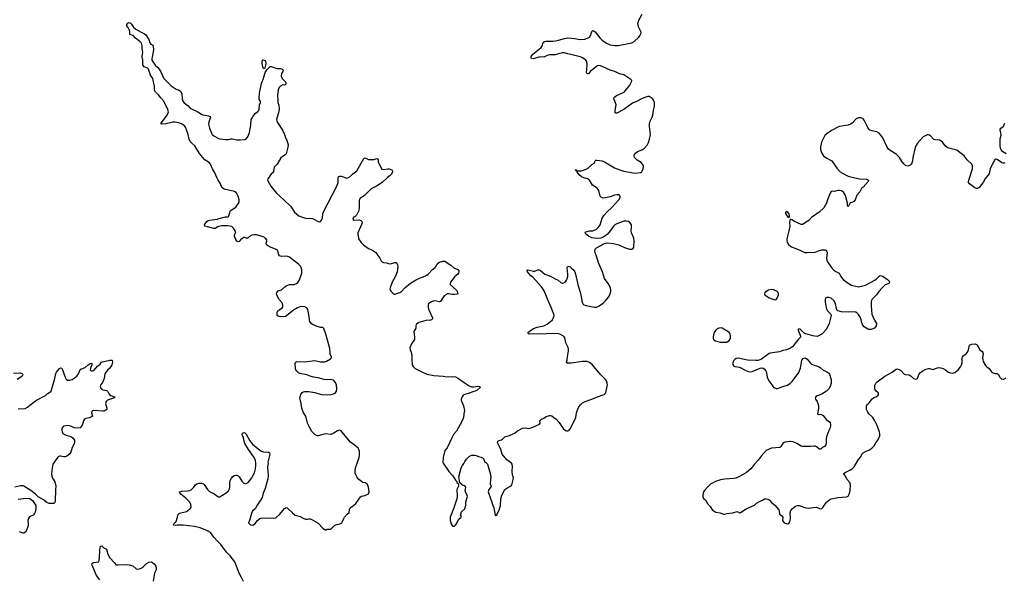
# Model space of a CAD drawing. Header units: inches. Extents: x 1678753 to 1858649, y 384643 to 522370.
# Tile 60 of 91: x 1776536 to 1793737, y 450882 to 460654. Entities that reach past the tile are written whole.
import ezdxf

# ---------------------------------------------------------------- set-up
doc = ezdxf.new("R2010")
doc.units = ezdxf.units.IN
doc.header["$MEASUREMENT"] = 0
for name, color, linetype in [('B7475', 7, 'Continuous'), ('B7476', 7, 'Continuous'), ('B7485', 7, 'Continuous'), ('B7486', 7, 'Continuous'), ('B7495', 7, 'Continuous')]:
    doc.layers.add(name, color=color, linetype=linetype)

msp = doc.modelspace()

# ---------------------------------------------------------------- linework, layer by layer
at = {"layer": 'B7475', "color": 6, "elevation": 300}
for points in [[(1780000, 457865), (1779985, 457890), (1779941, 457990), (1779906, 458050), (1779868, 458130), (1779850, 458153), (1779772, 458210), (1779733, 458250), (1779678, 458318), (1779593, 458450), (1779541, 458501), (1779516, 458530), (1779498, 458570), (1779480, 458650), (1779450, 458730), (1779430, 458776), (1779410, 458804), (1779375, 458830), (1779333, 458850), (1779250, 458867), (1779210, 458866), (1779090, 458834), (1779008, 458830), (1779010, 458850), (1779034, 458890), (1779096, 458964), (1779120, 459000), (1779132, 459030), (1779133, 459047), (1779126, 459086), (1779055, 459230), (1779000, 459290), (1778962, 459342), (1778910, 459390), (1778897, 459410), (1778891, 459430), (1778891, 459490), (1778860, 459630), (1778824, 459684), (1778785, 459790), (1778768, 459808), (1778710, 459833), (1778690, 459867), (1778688, 459950), (1778678, 460000)], [(1778850, 460000), (1778844, 459976), (1778845, 459950), (1778901, 459861), (1778950, 459820), (1778974, 459790), (1779008, 459730), (1779023, 459690), (1779054, 459630), (1779181, 459501), (1779270, 459444), (1779322, 459422), (1779350, 459398), (1779370, 459361), (1779372, 459270), (1779388, 459230), (1779410, 459203), (1779478, 459150), (1779512, 459110), (1779650, 459046), (1779710, 459002), (1779733, 458993), (1779834, 458974), (1779862, 458962), (1779868, 458948), (1779841, 458870), (1779835, 458830), (1779850, 458759), (1779890, 458664), (1779899, 458650), (1779930, 458626), (1779990, 458591), (1780000, 458587)], [(1780000, 457036), (1779950, 457009), (1779930, 457008), (1779770, 457050), (1779767, 457070), (1779777, 457090), (1779807, 457130), (1779831, 457149), (1779850, 457155), (1779897, 457157), (1779990, 457172), (1780000, 457175)], [(1776510, 453860), (1776630, 453867), (1776670, 453887), (1776714, 453926), (1776828, 454010), (1776988, 454092), (1777018, 454122), (1777063, 454150), (1777083, 454170), (1777098, 454210), (1777148, 454390), (1777165, 454475), (1777178, 454502), (1777201, 454530), (1777230, 454563), (1777250, 454574), (1777270, 454568), (1777276, 454556), (1777330, 454410), (1777350, 454377), (1777370, 454362), (1777410, 454360), (1777450, 454373), (1777532, 454428), (1777563, 454470), (1777587, 454530), (1777606, 454550), (1777679, 454581), (1777730, 454628), (1777770, 454650), (1777795, 454655), (1777798, 454650), (1777795, 454630), (1777771, 454570), (1777770, 454534), (1777790, 454523), (1777810, 454523), (1777830, 454531), (1777898, 454602), (1777942, 454638), (1777968, 454672), (1777981, 454679), (1778110, 454710), (1778152, 454710), (1778156, 454676), (1778148, 454630), (1778110, 454570), (1778068, 454532), (1778034, 454490), (1778025, 454470), (1778011, 454389), (1777982, 454318), (1777949, 454270), (1777944, 454250), (1777948, 454228), (1777965, 454205), (1777990, 454192), (1778057, 454177), (1778069, 454169), (1778085, 454130), (1778104, 454110), (1778130, 454094), (1778191, 454070), (1778191, 454050), (1778090, 454018), (1778070, 454010), (1778046, 453990), (1778038, 453970), (1778036, 453950), (1778060, 453870), (1778056, 453850), (1778030, 453828), (1778010, 453819), (1777990, 453816), (1777830, 453830), (1777810, 453825), (1777795, 453810), (1777792, 453790), (1777810, 453730), (1777758, 453702), (1777690, 453692), (1777670, 453680), (1777652, 453650), (1777633, 453587), (1777603, 453537), (1777592, 453528), (1777550, 453523), (1777492, 453528), (1777410, 453560), (1777370, 453568), (1777310, 453559), (1777293, 453550), (1777278, 453530), (1777272, 453510), (1777272, 453488), (1777278, 453458), (1777291, 453431), (1777314, 453414), (1777350, 453397), (1777430, 453374), (1777462, 453350), (1777492, 453310), (1777493, 453270), (1777488, 453250), (1777450, 453184), (1777430, 453104), (1777410, 453074), (1777357, 453030), (1777330, 453021), (1777310, 453019), (1777250, 453032), (1777230, 453030), (1777210, 453021), (1777183, 452990), (1777116, 452890), (1777098, 452790), (1777090, 452710), (1777112, 452650), (1777150, 452583), (1777168, 452510), (1777160, 452450), (1777155, 452245), (1777150, 452223), (1777130, 452208), (1777090, 452204), (1777050, 452208), (1777010, 452224), (1776950, 452270), (1776861, 452321), (1776814, 452370), (1776730, 452433), (1776610, 452510), (1776595, 452515), (1776550, 452515), (1776450, 452491)], [(1776430, 454480), (1776550, 454486), (1776575, 454475), (1776584, 454464), (1776588, 454450), (1776582, 454430), (1776555, 454410), (1776490, 454371)], [(1780000, 451545), (1779930, 451620), (1779870, 451701), (1779815, 451730), (1779690, 451780), (1779590, 451806), (1779392, 451828), (1779345, 451825), (1779290, 451830), (1779250, 451823), (1779225, 451830), (1779230, 451850), (1779267, 451890), (1779294, 451970), (1779298, 452002), (1779310, 452023), (1779330, 452035), (1779450, 452068), (1779510, 452110), (1779525, 452130), (1779532, 452148), (1779526, 452190), (1779507, 452230), (1779441, 452301), (1779350, 452370), (1779332, 452390), (1779329, 452410), (1779370, 452422), (1779470, 452425), (1779510, 452434), (1779533, 452446), (1779577, 452490), (1779605, 452530), (1779632, 452548), (1779670, 452559), (1779710, 452559), (1779746, 452550), (1779759, 452539), (1779815, 452450), (1779850, 452413), (1779934, 452374), (1780000, 452329)], [(1776510, 452282), (1776650, 452301), (1776713, 452293), (1776738, 452278), (1776757, 452257), (1776816, 452170), (1776820, 452150), (1776817, 452110), (1776805, 452055), (1776795, 452030), (1776770, 452004), (1776710, 451973), (1776690, 451942), (1776681, 451910), (1776685, 451850), (1776683, 451817), (1776646, 451710), (1776610, 451690), (1776590, 451689), (1776530, 451711)], [(1777934, 450874), (1777875, 450950), (1777801, 451130), (1777799, 451150), (1777810, 451166), (1777830, 451174), (1777910, 451187), (1777926, 451210), (1777933, 451250), (1777934, 451390), (1777950, 451461), (1777970, 451466), (1778006, 451430), (1778030, 451422), (1778050, 451407), (1778066, 451370), (1778072, 451330), (1778110, 451259), (1778190, 451167), (1778210, 451147), (1778230, 451137), (1778250, 451134), (1778410, 451142), (1778450, 451136), (1778510, 451115), (1778570, 451064), (1778610, 451058), (1778670, 451083), (1778690, 451096), (1778750, 451156), (1778790, 451180), (1778830, 451185), (1778855, 451175), (1778885, 451150), (1778913, 451110), (1778921, 451070), (1778918, 451050), (1778889, 450990), (1778868, 450850)]]:
    msp.add_lwpolyline(points, dxfattribs=at)
at = {"layer": 'B7476', "color": 6, "elevation": 300}
msp.add_lwpolyline([(1778678, 460000), (1778676, 460010), (1778688, 460090), (1778677, 460150), (1778676, 460196), (1778662, 460242), (1778636, 460276), (1778557, 460330), (1778516, 460376), (1778470, 460393), (1778462, 460410), (1778458, 460450), (1778446, 460486), (1778426, 460526), (1778406, 460550), (1778408, 460570), (1778425, 460595), (1778450, 460604), (1778470, 460593), (1778490, 460574), (1778523, 460523), (1778567, 460487), (1778657, 460437), (1778717, 460410), (1778742, 460390), (1778794, 460310), (1778811, 460250), (1778826, 460230), (1778863, 460210), (1778870, 460192), (1778872, 460130), (1778858, 460030), (1778850, 460000)], dxfattribs=at)
at = {"layer": 'B7485', "color": 6, "elevation": 300}
for points in [[(1780000, 458587), (1780030, 458576), (1780135, 458565), (1780185, 458565), (1780225, 458575), (1780250, 458576), (1780330, 458559), (1780390, 458554), (1780470, 458565), (1780500, 458580), (1780530, 458621), (1780553, 458687), (1780561, 458750), (1780576, 458810), (1780580, 458910), (1780630, 458991), (1780650, 459015), (1780699, 459050), (1780710, 459063), (1780722, 459090), (1780724, 459170), (1780743, 459210), (1780743, 459230), (1780722, 459262), (1780717, 459290), (1780723, 459370), (1780758, 459542), (1780770, 459577), (1780790, 459610), (1780826, 459734), (1780858, 459782), (1780910, 459838), (1780930, 459840), (1781030, 459804), (1781090, 459803), (1781114, 459794), (1781130, 459782), (1781136, 459770), (1781131, 459750), (1781107, 459713), (1781102, 459670), (1781123, 459630), (1781179, 459570), (1781187, 459550), (1781187, 459530), (1781170, 459509), (1781130, 459515), (1781090, 459495), (1781069, 459471), (1781054, 459430), (1781041, 459330), (1781048, 459252), (1781044, 459210), (1781062, 459162), (1781067, 459090), (1781057, 459030), (1781031, 458950), (1781024, 458910), (1781027, 458887), (1781040, 458860), (1781128, 458728), (1781161, 458650), (1781179, 458590), (1781204, 458550), (1781224, 458470), (1781222, 458430), (1781189, 458310), (1781170, 458286), (1781121, 458259), (1781100, 458240), (1781033, 458130), (1780983, 458077), (1780973, 458050), (1780968, 457990), (1780922, 457950), (1780910, 457934), (1780896, 457904), (1780870, 457875), (1780867, 457850), (1780925, 457750), (1781024, 457624), (1781150, 457510), (1781272, 457390), (1781335, 457295), (1781410, 457230), (1781430, 457225), (1781470, 457204), (1781529, 457189), (1781650, 457182), (1781688, 457168), (1781750, 457132), (1781770, 457126), (1781790, 457131), (1781810, 457155), (1781826, 457190), (1781834, 457270), (1781850, 457310), (1782074, 457746), (1782099, 457810), (1782102, 457830), (1782098, 457882), (1782104, 457910), (1782110, 457917), (1782130, 457924), (1782150, 457921), (1782250, 457890), (1782270, 457892), (1782310, 457916), (1782358, 457962), (1782424, 458016), (1782550, 458231), (1782570, 458243), (1782631, 458211), (1782691, 458211), (1782730, 458216), (1782770, 458231), (1782787, 458227), (1782796, 458210), (1782800, 458170), (1782808, 458150), (1782859, 458050), (1782870, 458042), (1782890, 458038), (1782970, 458052), (1782990, 458050), (1783036, 458030), (1783043, 458023), (1783051, 458010), (1783051, 457990), (1783027, 457950), (1783010, 457933), (1782962, 457898), (1782868, 457810), (1782771, 457750), (1782678, 457702), (1782566, 457590), (1782534, 457566), (1782490, 457543), (1782470, 457519), (1782465, 457495), (1782465, 457370), (1782458, 457322), (1782419, 457241), (1782390, 457213), (1782370, 457204), (1782359, 457190), (1782356, 457170), (1782370, 457156), (1782470, 457159), (1782496, 457150), (1782515, 457130), (1782518, 457110), (1782514, 457090), (1782442, 456930), (1782441, 456910), (1782451, 456890), (1782457, 456830), (1782501, 456761), (1782541, 456721), (1782630, 456657), (1782690, 456633), (1782757, 456590), (1782790, 456539), (1782830, 456490), (1782850, 456446), (1782870, 456425), (1782894, 456414), (1782950, 456406), (1782990, 456394), (1783030, 456396), (1783090, 456415), (1783110, 456415), (1783124, 456404), (1783136, 456376), (1783141, 456341), (1783128, 456252), (1783102, 456178), (1783042, 456070), (1783008, 455970), (1783005, 455950), (1783023, 455910), (1783070, 455861), (1783090, 455859), (1783174, 455890), (1783210, 455914), (1783267, 455973), (1783364, 456056), (1783450, 456105), (1783530, 456145), (1783570, 456156), (1783650, 456192), (1783672, 456208), (1783746, 456290), (1783792, 456330), (1783810, 456350), (1783839, 456401), (1783870, 456418), (1783930, 456438), (1783970, 456435), (1784001, 456410), (1784070, 456368), (1784122, 456322), (1784192, 456292), (1784210, 456270), (1784210, 456250), (1784204, 456230), (1784190, 456212), (1784159, 456190), (1784140, 456170), (1784064, 456070), (1784055, 456050), (1784059, 456030), (1784166, 455930), (1784180, 455910), (1784190, 455870), (1784170, 455861), (1784130, 455853), (1784090, 455855), (1784030, 455870), (1784010, 455866), (1783990, 455858), (1783950, 455830), (1783886, 455734), (1783870, 455728), (1783820, 455740), (1783770, 455745), (1783731, 455730), (1783703, 455710), (1783676, 455690), (1783670, 455678), (1783670, 455630), (1783684, 455590), (1783746, 455450), (1783748, 455430), (1783730, 455416), (1783711, 455410), (1783630, 455400), (1783510, 455365), (1783483, 455350), (1783463, 455330), (1783455, 455310), (1783456, 455270), (1783424, 455210), (1783434, 455110), (1783431, 455070), (1783383, 454997), (1783354, 454926), (1783359, 454890), (1783374, 454850), (1783387, 454790), (1783386, 454730), (1783393, 454630), (1783410, 454597), (1783446, 454566), (1783550, 454511), (1783650, 454467), (1783770, 454442), (1783934, 454430), (1783998, 454418), (1784098, 454422), (1784150, 454417), (1784204, 454390), (1784299, 454319), (1784390, 454259), (1784430, 454246), (1784464, 454244), (1784535, 454255), (1784572, 454250), (1784578, 454230), (1784530, 454185), (1784490, 454167), (1784450, 454157), (1784390, 454131), (1784310, 454110), (1784285, 454095), (1784267, 454070), (1784251, 454030), (1784251, 454010), (1784288, 453910), (1784306, 453830), (1784294, 453770), (1784290, 453710), (1784264, 453650), (1784168, 453472), (1784117, 453410), (1784090, 453364), (1784004, 453176), (1783964, 453130), (1783931, 453011), (1783928, 452930), (1783934, 452910), (1784030, 452766), (1784101, 452690), (1784150, 452614), (1784173, 452593), (1784174, 452570), (1784193, 452553), (1784202, 452530), (1784202, 452510), (1784174, 452450), (1784174, 452414), (1784181, 452370), (1784181, 452330), (1784174, 452290), (1784114, 452110), (1784057, 451970), (1784056, 451916), (1784076, 451850), (1784090, 451822), (1784110, 451811), (1784130, 451811), (1784150, 451825), (1784169, 451850), (1784182, 451890), (1784208, 451930), (1784246, 451970), (1784246, 451990), (1784238, 452010), (1784247, 452033), (1784250, 452054), (1784310, 452114), (1784318, 452130), (1784318, 452150), (1784328, 452170), (1784328, 452230), (1784350, 452294), (1784357, 452330), (1784349, 452370), (1784329, 452390), (1784317, 452430), (1784328, 452490), (1784312, 452512), (1784269, 452529), (1784227, 452567), (1784218, 452590), (1784215, 452650), (1784208, 452670), (1784249, 452830), (1784270, 452871), (1784295, 452905), (1784310, 452938), (1784341, 452979), (1784390, 453026), (1784431, 453051), (1784489, 453051), (1784510, 453046), (1784550, 453026), (1784590, 453015), (1784630, 452996), (1784638, 452990), (1784662, 452930), (1784680, 452920), (1784710, 452890), (1784758, 452710), (1784764, 452650), (1784759, 452630), (1784755, 452550), (1784771, 452510), (1784766, 452490), (1784731, 452450), (1784722, 452410), (1784725, 452390), (1784786, 452230), (1784795, 452190), (1784820, 452130), (1784845, 452005), (1784850, 451998), (1784870, 452001), (1784882, 452038), (1784910, 452091), (1784938, 452170), (1784942, 452290), (1784961, 452350), (1785014, 452450), (1785046, 452474), (1785100, 452500), (1785123, 452517), (1785131, 452530), (1785161, 452650), (1785147, 452707), (1785140, 452770), (1785147, 452850), (1785142, 452890), (1785126, 452910), (1785046, 452966), (1784966, 453066), (1784939, 453150), (1784881, 453270), (1784886, 453294), (1784910, 453306), (1784950, 453316), (1784971, 453330), (1785010, 453372), (1785090, 453391), (1785157, 453423), (1785190, 453441), (1785230, 453475), (1785321, 453519), (1785370, 453526), (1785430, 453518), (1785450, 453520), (1785490, 453532), (1785555, 453565), (1785617, 453590), (1785629, 453610), (1785625, 453650), (1785650, 453678), (1785690, 453695), (1785735, 453725), (1785790, 453742), (1785810, 453742), (1785830, 453735), (1785870, 453710), (1785910, 453678), (1785961, 453621), (1786030, 453513), (1786070, 453479), (1786090, 453473), (1786110, 453473), (1786130, 453483), (1786150, 453511), (1786230, 453656), (1786249, 453710), (1786262, 453790), (1786273, 453827), (1786298, 453882), (1786332, 453928), (1786370, 453964), (1786412, 453988), (1786533, 454027), (1786610, 454063), (1786747, 454110), (1786768, 454130), (1786775, 454145), (1786795, 454225), (1786803, 454270), (1786800, 454310), (1786786, 454346), (1786771, 454370), (1786680, 454460), (1786540, 454630), (1786490, 454670), (1786450, 454685), (1786370, 454686), (1786215, 454665), (1786170, 454654), (1786095, 454655), (1786090, 454670), (1786102, 454710), (1786107, 454770), (1786124, 454870), (1786123, 454903), (1786116, 454930), (1786077, 455010), (1786061, 455101), (1786050, 455118), (1786036, 455130), (1785970, 455164), (1785930, 455174), (1785733, 455167), (1785450, 455165), (1785433, 455170), (1785415, 455190), (1785434, 455210), (1785510, 455263), (1785575, 455285), (1785690, 455311), (1785750, 455340), (1785836, 455410), (1785863, 455450), (1785872, 455490), (1785869, 455510), (1785841, 455570), (1785821, 455630), (1785761, 455761), (1785729, 455850), (1785690, 455930), (1785649, 455990), (1785601, 456050), (1785499, 456159), (1785462, 456190), (1785405, 456250), (1785401, 456270), (1785410, 456286), (1785414, 456286), (1785510, 456264), (1785535, 456265), (1785590, 456285), (1785610, 456284), (1785633, 456273), (1785712, 456212), (1785810, 456174), (1785890, 456127), (1785945, 456105), (1785998, 456058), (1786010, 456052), (1786030, 456054), (1786070, 456079), (1786090, 456106), (1786100, 456130), (1786109, 456170), (1786111, 456211), (1786100, 456330), (1786109, 456350), (1786130, 456346), (1786150, 456339), (1786170, 456323), (1786210, 456285), (1786235, 456250), (1786248, 456210), (1786289, 456029), (1786334, 455874), (1786362, 455722), (1786374, 455694), (1786390, 455676), (1786430, 455661), (1786570, 455635), (1786610, 455635), (1786650, 455650), (1786730, 455707), (1786770, 455746), (1786821, 455810), (1786843, 455850), (1786861, 455910), (1786863, 455930), (1786855, 455970), (1786814, 456050), (1786755, 456135), (1786720, 456250), (1786647, 456407), (1786620, 456510), (1786590, 456590), (1786586, 456614), (1786590, 456645), (1786610, 456670), (1786687, 456710), (1786724, 456736), (1786768, 456752), (1786810, 456756), (1786910, 456744), (1787004, 456724), (1787099, 456679), (1787190, 456649), (1787230, 456646), (1787246, 456654), (1787260, 456670), (1787267, 456690), (1787272, 456792), (1787262, 456842), (1787225, 456930), (1787220, 456970), (1787225, 457030), (1787221, 457070), (1787212, 457092), (1787190, 457118), (1787170, 457132), (1787139, 457139), (1787090, 457135), (1786970, 457092), (1786930, 457070), (1786910, 457051), (1786854, 456966), (1786799, 456901), (1786730, 456856), (1786690, 456842), (1786630, 456836), (1786570, 456838), (1786530, 456846), (1786470, 456873), (1786427, 456910), (1786413, 456930), (1786422, 456950), (1786490, 456970), (1786550, 456967), (1786610, 456997), (1786650, 457032), (1786675, 457070), (1786714, 457186), (1786743, 457237), (1786799, 457301), (1786872, 457370), (1787003, 457510), (1787023, 457550), (1787025, 457570), (1787010, 457594), (1786970, 457599), (1786926, 457590), (1786850, 457560), (1786770, 457542), (1786730, 457539), (1786698, 457550), (1786675, 457575), (1786651, 457670), (1786639, 457690), (1786622, 457710), (1786545, 457765), (1786490, 457850), (1786453, 457873), (1786390, 457891), (1786350, 457910), (1786304, 457950), (1786276, 457996), (1786242, 458030), (1786250, 458034), (1786262, 458030), (1786262, 458022), (1786278, 458018), (1786350, 458016), (1786430, 458044), (1786473, 458070), (1786530, 458128), (1786570, 458150), (1786584, 458170), (1786590, 458191), (1786601, 458199), (1786617, 458203), (1786710, 458187), (1786750, 458173), (1786928, 458068), (1787019, 458030), (1787090, 458008), (1787290, 457977), (1787374, 457986), (1787390, 457988), (1787402, 457998), (1787413, 458010), (1787430, 458052), (1787432, 458090), (1787423, 458123), (1787390, 458160), (1787324, 458204), (1787281, 458241), (1787274, 458250), (1787268, 458270), (1787271, 458289), (1787294, 458326), (1787326, 458354), (1787424, 458390), (1787451, 458409), (1787497, 458463), (1787522, 458510), (1787541, 458570), (1787553, 458650), (1787537, 458790), (1787537, 458830), (1787547, 458873), (1787583, 458950), (1787596, 458990), (1787608, 459070), (1787628, 459150), (1787628, 459210), (1787610, 459252), (1787590, 459276), (1787570, 459291), (1787530, 459312), (1787510, 459314), (1787490, 459310), (1787410, 459276), (1787310, 459224), (1787243, 459197), (1787090, 459084), (1786970, 459022), (1786950, 459020), (1786941, 459030), (1786937, 459070), (1786957, 459170), (1786941, 459221), (1786915, 459270), (1786918, 459290), (1786933, 459310), (1786962, 459330), (1787093, 459387), (1787196, 459510), (1787226, 459570), (1787228, 459590), (1787212, 459610), (1787110, 459680), (1787090, 459690), (1787012, 459712), (1786932, 459752), (1786850, 459775), (1786710, 459840), (1786670, 459852), (1786630, 459846), (1786610, 459836), (1786550, 459782), (1786506, 459754), (1786490, 459730), (1786470, 459711), (1786450, 459709), (1786439, 459730), (1786450, 459850), (1786449, 459889), (1786436, 459930), (1786424, 459950), (1786369, 459989), (1786344, 460000)], [(1785606, 460000), (1785510, 459973), (1785478, 459978), (1785469, 459990), (1785471, 460000)], [(1780000, 457175), (1780130, 457211), (1780170, 457210), (1780183, 457217), (1780192, 457228), (1780199, 457270), (1780213, 457310), (1780230, 457331), (1780310, 457381), (1780366, 457454), (1780371, 457470), (1780370, 457510), (1780353, 457573), (1780330, 457618), (1780310, 457640), (1780290, 457652), (1780110, 457697), (1780085, 457710), (1780070, 457727), (1780046, 457790), (1780000, 457865)], [(1780000, 452329), (1780010, 452323), (1780030, 452324), (1780070, 452344), (1780143, 452390), (1780183, 452430), (1780199, 452461), (1780207, 452490), (1780206, 452570), (1780215, 452610), (1780236, 452650), (1780261, 452679), (1780284, 452696), (1780310, 452703), (1780330, 452701), (1780352, 452692), (1780371, 452671), (1780415, 452595), (1780450, 452562), (1780470, 452556), (1780490, 452556), (1780525, 452575), (1780550, 452602), (1780590, 452656), (1780611, 452690), (1780636, 452744), (1780657, 452810), (1780664, 452870), (1780662, 452910), (1780655, 452955), (1780631, 453010), (1780593, 453070), (1780531, 453150), (1780470, 453254), (1780450, 453310), (1780446, 453366), (1780429, 453390), (1780425, 453410), (1780430, 453432), (1780450, 453445), (1780470, 453441), (1780490, 453417), (1780558, 453298), (1780605, 453245), (1780701, 453161), (1780750, 453126), (1780790, 453106), (1780870, 453105), (1780890, 453100), (1780900, 453090), (1780904, 453070), (1780872, 452930), (1780874, 452906), (1780867, 452850), (1780868, 452750), (1780876, 452710), (1780876, 452684), (1780870, 452638), (1780850, 452555), (1780825, 452470), (1780790, 452389), (1780769, 452311), (1780756, 452284), (1780684, 452176), (1780650, 452114), (1780601, 452070), (1780583, 452030), (1780551, 451910), (1780531, 451870), (1780570, 451831), (1780610, 451827), (1780650, 451857), (1780688, 451912), (1780730, 451943), (1780750, 451950), (1780790, 451953), (1780850, 451948), (1780910, 451954), (1780973, 451947), (1781010, 451955), (1781080, 452020), (1781164, 452116), (1781190, 452136), (1781210, 452131), (1781221, 452121), (1781301, 452041), (1781350, 452004), (1781438, 451978), (1781490, 451948), (1781530, 451930), (1781566, 451930), (1781590, 451939), (1781610, 451940), (1781630, 451934), (1781750, 451860), (1781830, 451774), (1781870, 451747), (1781890, 451748), (1781910, 451759), (1781970, 451755), (1782016, 451804), (1782038, 451822), (1782070, 451840), (1782130, 451853), (1782163, 451870), (1782176, 451890), (1782196, 451944), (1782213, 451967), (1782258, 452022), (1782292, 452050), (1782298, 452102), (1782311, 452129), (1782369, 452170), (1782410, 452207), (1782490, 452321), (1782510, 452336), (1782566, 452346), (1782627, 452373), (1782638, 452390), (1782642, 452410), (1782631, 452490), (1782610, 452539), (1782590, 452556), (1782570, 452564), (1782530, 452570), (1782463, 452623), (1782425, 452670), (1782399, 452730), (1782395, 452775), (1782400, 452830), (1782465, 453010), (1782473, 453050), (1782470, 453115), (1782462, 453150), (1782450, 453170), (1782408, 453210), (1782337, 453257), (1782316, 453276), (1782251, 453350), (1782170, 453453), (1782150, 453474), (1782130, 453485), (1782090, 453474), (1782014, 453426), (1781970, 453411), (1781870, 453421), (1781750, 453387), (1781730, 453390), (1781690, 453409), (1781642, 453462), (1781605, 453525), (1781565, 453610), (1781532, 453730), (1781493, 453790), (1781463, 453870), (1781453, 453950), (1781434, 454026), (1781432, 454050), (1781450, 454110), (1781470, 454142), (1781486, 454154), (1781510, 454161), (1781590, 454160), (1781690, 454145), (1781770, 454119), (1781810, 454110), (1781905, 454105), (1781970, 454108), (1782020, 454120), (1782045, 454135), (1782070, 454170), (1782076, 454210), (1782068, 454270), (1782056, 454310), (1782030, 454348), (1782010, 454360), (1781970, 454370), (1781910, 454366), (1781854, 454374), (1781750, 454402), (1781670, 454412), (1781610, 454430), (1781550, 454454), (1781430, 454476), (1781404, 454490), (1781377, 454517), (1781362, 454542), (1781355, 454570), (1781349, 454651), (1781354, 454670), (1781370, 454683), (1781510, 454682), (1781690, 454702), (1781790, 454681), (1781830, 454678), (1781859, 454681), (1781893, 454690), (1781967, 454733), (1781983, 454750), (1781984, 454770), (1781962, 454810), (1781957, 454830), (1781953, 454910), (1781885, 455165), (1781850, 455264), (1781830, 455279), (1781790, 455281), (1781730, 455294), (1781650, 455330), (1781630, 455347), (1781605, 455385), (1781596, 455410), (1781593, 455470), (1781572, 455592), (1781550, 455624), (1781518, 455638), (1781450, 455644), (1781390, 455624), (1781318, 455582), (1781199, 455481), (1781179, 455470), (1781150, 455466), (1781069, 455470), (1781050, 455476), (1781035, 455490), (1781031, 455530), (1781035, 455550), (1781045, 455570), (1781119, 455621), (1781130, 455639), (1781132, 455668), (1781121, 455710), (1781070, 455770), (1781036, 455830), (1781024, 455870), (1781027, 455893), (1781050, 455918), (1781110, 455937), (1781165, 455990), (1781192, 456008), (1781250, 456029), (1781330, 456031), (1781370, 456047), (1781393, 456067), (1781426, 456114), (1781464, 456230), (1781467, 456290), (1781455, 456330), (1781443, 456350), (1781408, 456388), (1781330, 456442), (1781250, 456508), (1781204, 456524), (1781117, 456517), (1781077, 456530), (1781063, 456550), (1781046, 456610), (1781033, 456633), (1780930, 456677), (1780867, 456710), (1780850, 456723), (1780844, 456750), (1780853, 456790), (1780852, 456811), (1780830, 456839), (1780790, 456860), (1780670, 456896), (1780630, 456899), (1780590, 456893), (1780551, 456869), (1780530, 456844), (1780510, 456836), (1780470, 456851), (1780450, 456852), (1780402, 456818), (1780370, 456783), (1780350, 456776), (1780330, 456789), (1780310, 456819), (1780290, 456869), (1780290, 456892), (1780309, 456950), (1780301, 456970), (1780273, 457013), (1780254, 457034), (1780241, 457041), (1780211, 457051), (1780175, 457055), (1780063, 457057), (1780016, 457044), (1780000, 457036)], [(1790000, 457164), (1789997, 457163), (1789987, 457153), (1789984, 457110), (1789988, 457050), (1789974, 456966), (1789935, 456830), (1789935, 456790), (1789941, 456770), (1789967, 456730), (1789989, 456709), (1790000, 456702)], [(1790000, 454917), (1789933, 454887), (1789870, 454875), (1789810, 454854), (1789646, 454834), (1789630, 454827), (1789494, 454726), (1789435, 454705), (1789390, 454701), (1789250, 454707), (1789090, 454745), (1789050, 454736), (1789030, 454723), (1789010, 454701), (1788996, 454670), (1788994, 454650), (1788995, 454630), (1789010, 454605), (1789030, 454596), (1789110, 454585), (1789210, 454533), (1789270, 454510), (1789290, 454508), (1789330, 454512), (1789470, 454571), (1789510, 454573), (1789540, 454560), (1789570, 454525), (1789580, 454490), (1789593, 454413), (1789625, 454350), (1789710, 454231), (1789754, 454214), (1789773, 454213), (1789869, 454251), (1789950, 454275), (1789990, 454299), (1790000, 454308)], [(1790000, 453288), (1789990, 453290), (1789910, 453278), (1789889, 453271), (1789870, 453255), (1789830, 453199), (1789814, 453186), (1789670, 453171), (1789578, 453130), (1789490, 453035), (1789437, 452963), (1789371, 452890), (1789310, 452810), (1789230, 452750), (1789110, 452675), (1789049, 452651), (1789010, 452643), (1788850, 452633), (1788781, 452619), (1788692, 452588), (1788650, 452564), (1788610, 452549), (1788550, 452493), (1788494, 452430), (1788483, 452410), (1788471, 452351), (1788471, 452310), (1788490, 452286), (1788522, 452262), (1788531, 452251), (1788545, 452210), (1788596, 452156), (1788641, 452090), (1788650, 452081), (1788697, 452057), (1788770, 452041), (1788830, 452019), (1788850, 452019), (1788893, 452033), (1788997, 452043), (1789070, 452067), (1789110, 452044), (1789130, 452051), (1789226, 452114), (1789370, 452176), (1789410, 452211), (1789470, 452248), (1789514, 452266), (1789550, 452287), (1789574, 452290), (1789604, 452284), (1789630, 452271), (1789670, 452226), (1789730, 452176), (1789796, 452096), (1789806, 452070), (1789810, 452022), (1789850, 451991), (1789866, 451970), (1789863, 451910), (1789871, 451890), (1789891, 451871), (1789950, 451851), (1789970, 451859), (1789990, 451887), (1789998, 451910), (1790000, 451945)], [(1790000, 451956), (1789996, 452044), (1790000, 452060)], [(1780443, 450843), (1780412, 450912), (1780368, 450988), (1780355, 451035), (1780292, 451190), (1780215, 451290), (1780150, 451357), (1780050, 451490), (1780000, 451545)]]:
    msp.add_lwpolyline(points, dxfattribs=at)
for points in [[(1780810, 459795), (1780790, 459810), (1780769, 459890), (1780774, 459930), (1780782, 459950), (1780790, 459956), (1780823, 459943), (1780833, 459930), (1780835, 459890), (1780827, 459830)], [(1789930, 457304), (1789916, 457290), (1789917, 457270), (1789930, 457241), (1789950, 457216), (1789970, 457202), (1789982, 457218), (1789984, 457230), (1789974, 457270), (1789950, 457298)], [(1789670, 455944), (1789616, 455930), (1789555, 455890), (1789547, 455870), (1789556, 455850), (1789630, 455796), (1789690, 455773), (1789730, 455764), (1789750, 455767), (1789770, 455791), (1789790, 455850), (1789791, 455870), (1789787, 455890), (1789769, 455910), (1789710, 455940)], [(1788790, 455271), (1788750, 455270), (1788715, 455250), (1788696, 455230), (1788670, 455190), (1788655, 455150), (1788648, 455110), (1788650, 455090), (1788663, 455063), (1788690, 455044), (1788770, 455024), (1788850, 455021), (1788890, 455025), (1788930, 455050), (1788951, 455090), (1788956, 455136), (1788946, 455170), (1788932, 455190), (1788907, 455210), (1788810, 455266)]]:
    msp.add_lwpolyline(points, close=True, dxfattribs=at)
at = {"layer": 'B7486', "color": 6, "elevation": 300}
for points in [[(1785471, 460000), (1785473, 460010), (1785503, 460050), (1785646, 460170), (1785662, 460198), (1785682, 460258), (1785704, 460276), (1785730, 460280), (1785850, 460281), (1785894, 460286), (1785950, 460298), (1786051, 460329), (1786110, 460339), (1786230, 460328), (1786326, 460306), (1786410, 460315), (1786458, 460330), (1786490, 460350), (1786514, 460390), (1786530, 460447), (1786550, 460466), (1786570, 460457), (1786590, 460440), (1786670, 460337), (1786710, 460298), (1786790, 460244), (1786850, 460217), (1786930, 460203), (1786990, 460205), (1787230, 460251), (1787270, 460276), (1787350, 460348), (1787377, 460383), (1787389, 460410), (1787392, 460430), (1787389, 460450), (1787347, 460530), (1787337, 460590), (1787350, 460644), (1787412, 460750)], [(1786344, 460000), (1786328, 460008), (1786190, 460043), (1786110, 460056), (1786050, 460075), (1786010, 460074), (1785890, 460043), (1785790, 460041), (1785748, 460028), (1785690, 460003), (1785630, 460007), (1785606, 460000)]]:
    msp.add_lwpolyline(points, dxfattribs=at)
at = {"layer": 'B7495', "color": 6, "elevation": 300}
for points in [[(1793746, 458154), (1793733, 458147), (1793710, 458150), (1793690, 458158), (1793610, 458215), (1793590, 458217), (1793573, 458207), (1793510, 458105), (1793489, 458050), (1793470, 457963), (1793450, 457933), (1793410, 457890), (1793370, 457809), (1793331, 457770), (1793306, 457730), (1793290, 457717), (1793270, 457709), (1793249, 457709), (1793220, 457720), (1793127, 457787), (1793112, 457810), (1793110, 457830), (1793114, 457850), (1793180, 458050), (1793182, 458102), (1793170, 458130), (1793090, 458207), (1793037, 458277), (1792910, 458374), (1792884, 458384), (1792770, 458409), (1792730, 458427), (1792703, 458450), (1792662, 458510), (1792636, 458536), (1792609, 458549), (1792530, 458557), (1792505, 458565), (1792450, 458627), (1792430, 458640), (1792410, 458646), (1792390, 458644), (1792321, 458610), (1792220, 458500), (1792189, 458450), (1792179, 458421), (1792139, 458250), (1792132, 458188), (1792121, 458150), (1792109, 458130), (1792090, 458112), (1792070, 458102), (1792050, 458099), (1792011, 458111), (1791989, 458129), (1791955, 458170), (1791904, 458250), (1791850, 458304), (1791745, 458370), (1791715, 458395), (1791683, 458443), (1791613, 458590), (1791579, 458639), (1791551, 458671), (1791510, 458698), (1791430, 458712), (1791390, 458726), (1791377, 458737), (1791352, 458772), (1791290, 458900), (1791270, 458923), (1791250, 458935), (1791230, 458942), (1791190, 458940), (1791150, 458926), (1791076, 458850), (1791049, 458830), (1791010, 458813), (1790853, 458787), (1790830, 458777), (1790730, 458724), (1790643, 458670), (1790604, 458630), (1790542, 458518), (1790525, 458430), (1790525, 458390), (1790536, 458350), (1790550, 458321), (1790580, 458280), (1790624, 458244), (1790725, 458190), (1790810, 458059), (1790870, 458000), (1790910, 457973), (1791010, 457922), (1791128, 457892), (1791210, 457877), (1791336, 457870), (1791365, 457850), (1791360, 457830), (1791271, 457730), (1791250, 457716), (1791214, 457650), (1791159, 457590), (1791130, 457509), (1791110, 457478), (1791090, 457467), (1791046, 457454), (1791010, 457389), (1790999, 457410), (1790996, 457450), (1790962, 457582), (1790930, 457641), (1790910, 457657), (1790890, 457665), (1790850, 457672), (1790830, 457672), (1790770, 457656), (1790730, 457661), (1790710, 457653), (1790694, 457626), (1790647, 457510), (1790630, 457450), (1790581, 457370), (1790505, 457295), (1790370, 457202), (1790320, 457150), (1790291, 457129), (1790210, 457078), (1790190, 457076), (1790126, 457110), (1790059, 457139), (1790030, 457158), (1790010, 457165), (1790000, 457164)], [(1793741, 458839), (1793717, 458783), (1793695, 458765), (1793665, 458750), (1793656, 458730), (1793674, 458650), (1793673, 458630), (1793659, 458570), (1793656, 458450), (1793666, 458410), (1793690, 458373), (1793712, 458352), (1793770, 458320)], [(1790000, 456702), (1790021, 456690), (1790150, 456637), (1790210, 456605), (1790252, 456592), (1790290, 456589), (1790330, 456596), (1790390, 456588), (1790430, 456596), (1790490, 456618), (1790550, 456633), (1790610, 456638), (1790627, 456630), (1790640, 456590), (1790631, 456490), (1790638, 456450), (1790658, 456410), (1790727, 456307), (1790770, 456270), (1790850, 456227), (1790866, 456206), (1790895, 456150), (1790930, 456113), (1791010, 456053), (1791070, 456020), (1791190, 455992), (1791310, 456019), (1791474, 456106), (1791505, 456130), (1791550, 456177), (1791570, 456185), (1791610, 456178), (1791690, 456124), (1791727, 456090), (1791733, 456070), (1791719, 456050), (1791658, 456022), (1791605, 455975), (1791543, 455910), (1791506, 455850), (1791430, 455777), (1791416, 455750), (1791410, 455730), (1791412, 455650), (1791425, 455510), (1791467, 455407), (1791502, 455350), (1791503, 455337), (1791497, 455310), (1791467, 455270), (1791410, 455247), (1791370, 455245), (1791350, 455251), (1791290, 455291), (1791270, 455312), (1791256, 455344), (1791230, 455430), (1791210, 455470), (1791188, 455508), (1791168, 455528), (1791145, 455545), (1791110, 455554), (1791010, 455546), (1790890, 455553), (1790829, 455569), (1790810, 455590), (1790790, 455692), (1790763, 455743), (1790710, 455790), (1790670, 455803), (1790635, 455805), (1790614, 455790), (1790609, 455771), (1790606, 455730), (1790616, 455650), (1790628, 455608), (1790649, 455570), (1790705, 455510), (1790710, 455490), (1790708, 455468), (1790677, 455350), (1790630, 455252), (1790550, 455165), (1790503, 455137), (1790470, 455125), (1790390, 455131), (1790268, 455168), (1790243, 455183), (1790170, 455249), (1790145, 455255), (1790133, 455247), (1790136, 455230), (1790172, 455148), (1790178, 455130), (1790176, 455110), (1790142, 455078), (1790038, 454942), (1790010, 454922), (1790000, 454917)], [(1790000, 452060), (1790003, 452070), (1790039, 452121), (1790090, 452160), (1790130, 452170), (1790150, 452169), (1790270, 452131), (1790310, 452125), (1790450, 452141), (1790470, 452137), (1790510, 452118), (1790530, 452115), (1790550, 452121), (1790566, 452134), (1790633, 452227), (1790687, 452273), (1790710, 452285), (1790830, 452310), (1790977, 452323), (1791006, 452334), (1791029, 452370), (1791045, 452430), (1791052, 452530), (1791038, 452570), (1790988, 452630), (1790963, 452683), (1790929, 452730), (1790954, 452750), (1791050, 452792), (1791078, 452810), (1791116, 452844), (1791190, 452977), (1791230, 453021), (1791250, 453070), (1791270, 453092), (1791310, 453116), (1791370, 453139), (1791425, 453170), (1791465, 453215), (1791493, 453267), (1791525, 453310), (1791561, 453390), (1791562, 453430), (1791558, 453450), (1791516, 453570), (1791476, 453650), (1791439, 453710), (1791370, 453772), (1791350, 453800), (1791332, 453850), (1791332, 453910), (1791345, 453935), (1791381, 453970), (1791423, 454030), (1791450, 454049), (1791506, 454074), (1791526, 454090), (1791539, 454110), (1791538, 454130), (1791490, 454175), (1791479, 454190), (1791474, 454210), (1791477, 454270), (1791493, 454307), (1791517, 454330), (1791650, 454428), (1791780, 454500), (1791830, 454543), (1791850, 454551), (1791870, 454555), (1791910, 454543), (1791930, 454529), (1791990, 454465), (1792010, 454458), (1792074, 454450), (1792108, 454430), (1792150, 454390), (1792190, 454375), (1792210, 454381), (1792219, 454390), (1792244, 454456), (1792270, 454493), (1792303, 454517), (1792367, 454550), (1792410, 454561), (1792430, 454561), (1792490, 454548), (1792570, 454578), (1792590, 454582), (1792630, 454578), (1792670, 454562), (1792710, 454538), (1792750, 454506), (1792790, 454486), (1792830, 454482), (1792850, 454487), (1792870, 454496), (1792930, 454543), (1792970, 454590), (1792990, 454630), (1792999, 454670), (1793001, 454739), (1793008, 454770), (1793018, 454782), (1793070, 454818), (1793094, 454846), (1793111, 454890), (1793120, 454950), (1793128, 454972), (1793167, 454987), (1793230, 454995), (1793250, 454983), (1793270, 454962), (1793310, 454887), (1793350, 454859), (1793363, 454843), (1793368, 454828), (1793357, 454750), (1793360, 454720), (1793370, 454687), (1793410, 454618), (1793433, 454593), (1793470, 454562), (1793510, 454508), (1793530, 454493), (1793570, 454474), (1793610, 454476), (1793630, 454467), (1793661, 454410), (1793690, 454381), (1793710, 454375), (1793730, 454377), (1793770, 454401)], [(1790000, 454308), (1790030, 454337), (1790146, 454494), (1790178, 454570), (1790202, 454710), (1790222, 454738), (1790250, 454751), (1790270, 454743), (1790290, 454727), (1790350, 454655), (1790370, 454641), (1790430, 454615), (1790490, 454601), (1790521, 454581), (1790570, 454535), (1790630, 454513), (1790650, 454500), (1790670, 454482), (1790682, 454462), (1790712, 454370), (1790712, 454308), (1790694, 454250), (1790671, 454209), (1790630, 454166), (1790550, 454116), (1790470, 454086), (1790446, 454070), (1790435, 454050), (1790441, 454030), (1790467, 453987), (1790480, 453950), (1790489, 453910), (1790493, 453867), (1790474, 453770), (1790482, 453762), (1790530, 453766), (1790570, 453741), (1790625, 453670), (1790684, 453630), (1790696, 453616), (1790703, 453590), (1790702, 453570), (1790693, 453527), (1790670, 453481), (1790628, 453370), (1790622, 453330), (1790624, 453270), (1790617, 453230), (1790598, 453202), (1790558, 453182), (1790530, 453157), (1790510, 453156), (1790457, 453197), (1790430, 453208), (1790410, 453210), (1790350, 453199), (1790290, 453204), (1790210, 453201), (1790188, 453208), (1790115, 453255), (1790050, 453281), (1790000, 453288)], [(1790000, 451945), (1790000, 451950), (1790000, 451956)]]:
    msp.add_lwpolyline(points, dxfattribs=at)

doc.saveas('drawing.dxf')
